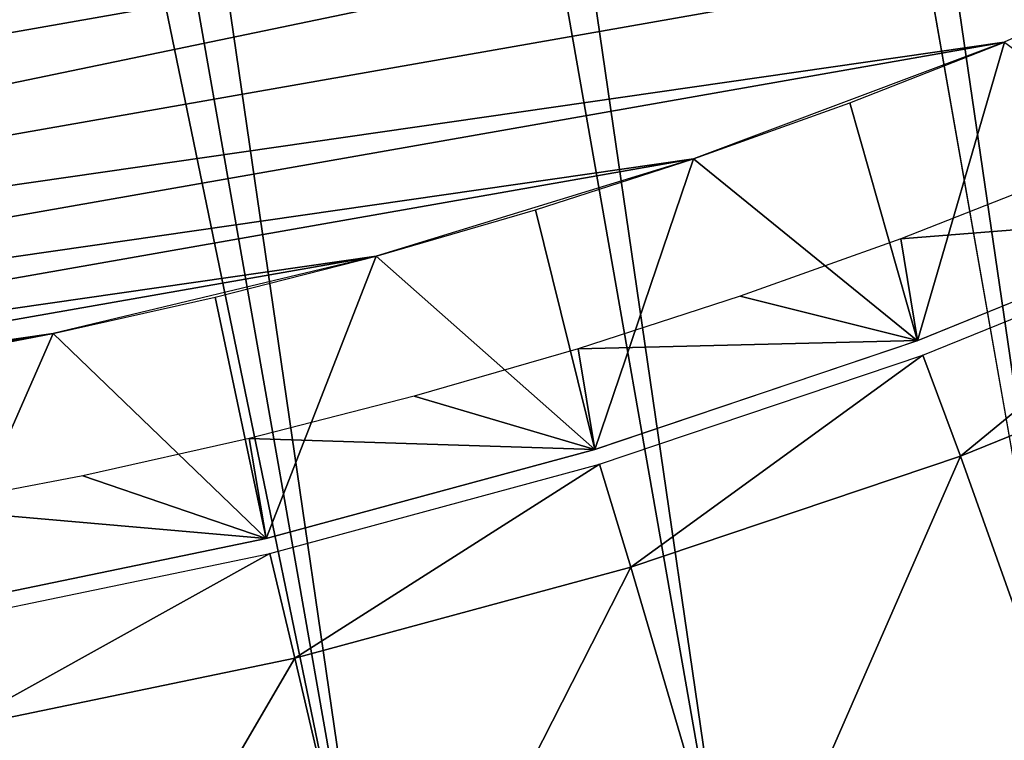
# Model space of a CAD drawing. Header units: millimetres. Extents: x -20 to 891, y -20 to 307.
# Tile 102 of 113: x 874.62 to 877.82, y 10.33 to 12.67. Entities that reach past the tile are written whole.
import ezdxf

# ---------------------------------------------------------------- set-up
doc = ezdxf.new("R2010")
doc.units = ezdxf.units.MM
doc.header["$LTSCALE"] = 41.718519
for name, color, linetype in [('71', 7, 'CONTINUOUS'), ('75', 7, 'CONTINUOUS'), ('77', 7, 'CONTINUOUS'), ('78', 7, 'CONTINUOUS'), ('79', 7, 'CONTINUOUS'), ('82', 7, 'CONTINUOUS')]:
    doc.layers.add(name, color=color, linetype=linetype)

msp = doc.modelspace()

# ---------------------------------------------------------------- linework, layer by layer
at = {"layer": '71', "linetype": 'Continuous'}
for points in [[(865.1762, 12.3431), (864.1754, 12.7432), (883.2159, 16.0909), (865.1762, 12.3431)], [(882.4116, 15.3733), (865.1762, 12.3431), (883.2159, 16.0909), (882.4116, 15.3733)], [(866.1998, 12.0053), (865.1762, 12.3431), (882.4116, 15.3733), (866.1998, 12.0053)], [(881.5647, 14.7067), (866.1998, 12.0053), (882.4116, 15.3733), (881.5647, 14.7067)], [(867.2422, 11.7312), (866.1998, 12.0053), (881.5647, 14.7067), (867.2422, 11.7312)], [(880.6783, 14.0935), (867.2422, 11.7312), (881.5647, 14.7067), (880.6783, 14.0935)], [(868.2995, 11.5217), (867.2422, 11.7312), (880.6783, 14.0935), (868.2995, 11.5217)], [(879.7558, 13.536), (868.2995, 11.5217), (880.6783, 14.0935), (879.7558, 13.536)], [(869.3676, 11.3778), (868.2995, 11.5217), (879.7558, 13.536), (869.3676, 11.3778)], [(878.8008, 13.0363), (869.3676, 11.3778), (879.7558, 13.536), (878.8008, 13.0363)], [(877.8169, 12.5964), (869.3676, 11.3778), (878.8008, 13.0363), (877.8169, 12.5964)], [(870.4426, 11.2999), (869.3676, 11.3778), (877.8169, 12.5964), (870.4426, 11.2999)], [(876.8079, 12.2179), (870.4426, 11.2999), (877.8169, 12.5964), (876.8079, 12.2179)], [(871.5204, 11.2883), (870.4426, 11.2999), (876.8079, 12.2179), (871.5204, 11.2883)], [(875.7773, 11.9023), (871.5204, 11.2883), (876.8079, 12.2179), (875.7773, 11.9023)], [(872.5969, 11.3431), (871.5204, 11.2883), (875.7773, 11.9023), (872.5969, 11.3431)], [(874.7294, 11.6507), (872.5969, 11.3431), (875.7773, 11.9023), (874.7294, 11.6507)], [(873.668, 11.464), (872.5969, 11.3431), (874.7294, 11.6507), (873.668, 11.464)]]:
    msp.add_3dface(points, dxfattribs=at)
at = {"layer": '75', "linetype": 'Continuous'}
for points in [[(877.4806, 11.9581, 3), (878.5597, 12.0433, 1.7733), (877.9958, 12.1604, 3), (877.4806, 11.9581, 3)], [(877.5354, 11.6277, 1.7733), (878.5597, 12.0433, 1.7733), (877.4806, 11.9581, 3), (877.5354, 11.6277, 1.7733)], [(876.9595, 11.7717, 3), (877.5354, 11.6277, 1.7733), (877.4806, 11.9581, 3), (876.9595, 11.7717, 3)], [(876.433, 11.6015, 3), (877.5354, 11.6277, 1.7733), (876.9595, 11.7717, 3), (876.433, 11.6015, 3)], [(876.4879, 11.2746, 1.7733), (877.5354, 11.6277, 1.7733), (876.433, 11.6015, 3), (876.4879, 11.2746, 1.7733)], [(875.9014, 11.4476, 3), (876.4879, 11.2746, 1.7733), (876.433, 11.6015, 3), (875.9014, 11.4476, 3)], [(875.3652, 11.3101, 3), (876.4879, 11.2746, 1.7733), (875.9014, 11.4476, 3), (875.3652, 11.3101, 3)], [(874.8251, 11.1892, 3), (875.4209, 10.9854, 1.7733), (875.3652, 11.3101, 3), (874.8251, 11.1892, 3)], [(875.4209, 10.9854, 1.7733), (876.4879, 11.2746, 1.7733), (875.3652, 11.3101, 3), (875.4209, 10.9854, 1.7733)], [(874.2816, 11.085, 3), (875.4209, 10.9854, 1.7733), (874.8251, 11.1892, 3), (874.2816, 11.085, 3)], [(874.3385, 10.7612, 1.7733), (875.4209, 10.9854, 1.7733), (874.2816, 11.085, 3), (874.3385, 10.7612, 1.7733)]]:
    msp.add_3dface(points, dxfattribs=at)
at = {"layer": '77', "linetype": 'Continuous'}
for points in [[(877.817, 12.5964, 1.0381), (877.5353, 11.6276, 1.5), (877.3153, 12.3994, 1.0381), (877.817, 12.5964, 1.0381)], [(878.5596, 12.0433, 1.5), (877.5353, 11.6276, 1.5), (877.817, 12.5964, 1.0381), (878.5596, 12.0433, 1.5)], [(877.3153, 12.3994, 1.0381), (877.5353, 11.6276, 1.5), (876.8079, 12.218, 1.0381), (877.3153, 12.3994, 1.0381)], [(876.8079, 12.218, 1.0381), (876.4878, 11.2746, 1.5), (876.2951, 12.0522, 1.0381), (876.8079, 12.218, 1.0381)], [(877.5353, 11.6276, 1.5), (876.4878, 11.2746, 1.5), (876.8079, 12.218, 1.0381), (877.5353, 11.6276, 1.5)], [(876.2951, 12.0522, 1.0381), (876.4878, 11.2746, 1.5), (875.7774, 11.9023, 1.0381), (876.2951, 12.0522, 1.0381)], [(875.7774, 11.9023, 1.0381), (875.4209, 10.9854, 1.5), (875.2553, 11.7684, 1.0381), (875.7774, 11.9023, 1.0381)], [(876.4878, 11.2746, 1.5), (875.4209, 10.9854, 1.5), (875.7774, 11.9023, 1.0381), (876.4878, 11.2746, 1.5)], [(875.2553, 11.7684, 1.0381), (875.4209, 10.9854, 1.5), (874.7294, 11.6507, 1.0381), (875.2553, 11.7684, 1.0381)], [(874.7294, 11.6507, 1.0381), (874.3384, 10.7612, 1.5), (874.2, 11.5492, 1.0381), (874.7294, 11.6507, 1.0381)], [(875.4209, 10.9854, 1.5), (874.3384, 10.7612, 1.5), (874.7294, 11.6507, 1.0381), (875.4209, 10.9854, 1.5)]]:
    msp.add_3dface(points, dxfattribs=at)
at = {"layer": '78', "linetype": 'Continuous'}
for points in [[(871.2454, 48.7846, 65), (870.0603, 48.754, 65), (876.9384, 9.6348, 65), (871.2454, 48.7846, 65)], [(872.43, 48.745, 65), (871.2454, 48.7846, 65), (878.0628, 10.0102, 65), (872.43, 48.745, 65)], [(878.0628, 10.0102, 65), (871.2454, 48.7846, 65), (876.9384, 9.6348, 65), (878.0628, 10.0102, 65)], [(870.0603, 48.754, 65), (868.8793, 48.6532, 65), (875.7939, 9.3267, 65), (870.0603, 48.754, 65)], [(876.9384, 9.6348, 65), (870.0603, 48.754, 65), (875.7939, 9.3267, 65), (876.9384, 9.6348, 65)], [(873.6103, 48.6353, 65), (872.43, 48.745, 65), (879.1629, 10.4516, 65), (873.6103, 48.6353, 65)], [(879.1629, 10.4516, 65), (872.43, 48.745, 65), (878.0628, 10.0102, 65), (879.1629, 10.4516, 65)], [(868.8793, 48.6532, 65), (867.7063, 48.4826, 65), (875.7939, 9.3267, 65), (868.8793, 48.6532, 65)], [(874.782, 48.4558, 65), (873.6103, 48.6353, 65), (880.2349, 10.9573, 65), (874.782, 48.4558, 65)], [(880.2349, 10.9573, 65), (873.6103, 48.6353, 65), (879.1629, 10.4516, 65), (880.2349, 10.9573, 65)], [(867.124, 48.3713, 65), (874.6329, 9.0869, 65), (867.7063, 48.4826, 65), (867.124, 48.3713, 65)], [(867.7063, 48.4826, 65), (874.6329, 9.0869, 65), (875.7939, 9.3267, 65), (867.7063, 48.4826, 65)], [(875.9409, 48.2073, 65), (874.782, 48.4558, 65), (881.2752, 11.5257, 65), (875.9409, 48.2073, 65)], [(881.2752, 11.5257, 65), (874.782, 48.4558, 65), (880.2349, 10.9573, 65), (881.2752, 11.5257, 65)], [(874.0476, 8.9929, 65), (874.6329, 9.0869, 65), (867.124, 48.3713, 65), (874.0476, 8.9929, 65)], [(877.0832, 47.8905, 65), (875.9409, 48.2073, 65), (882.2798, 12.1546, 65), (877.0832, 47.8905, 65)], [(882.2798, 12.1546, 65), (875.9409, 48.2073, 65), (881.2752, 11.5257, 65), (882.2798, 12.1546, 65)], [(883.2456, 12.842, 65), (877.0832, 47.8905, 65), (882.2798, 12.1546, 65), (883.2456, 12.842, 65)]]:
    msp.add_3dface(points, dxfattribs=at)
at = {"layer": '79', "linetype": 'Continuous'}
for points in [[(878.1107, 10.0279), (877.6746, 11.2527), (878.7213, 11.6774), (878.1107, 10.0279)], [(876.9709, 9.6446), (876.6042, 10.8919), (877.6746, 11.2527), (876.9709, 9.6446)], [(878.1107, 10.0279), (876.9709, 9.6446), (877.6746, 11.2527), (878.1107, 10.0279)], [(875.8103, 9.3306), (875.5139, 10.5964), (876.6042, 10.8919), (875.8103, 9.3306)], [(876.9709, 9.6446), (875.8103, 9.3306), (876.6042, 10.8919), (876.9709, 9.6446)], [(874.6329, 9.0869), (874.4078, 10.3673), (875.5139, 10.5964), (874.6329, 9.0869)], [(875.8103, 9.3306), (874.6329, 9.0869), (875.5139, 10.5964), (875.8103, 9.3306)], [(874.6329, 9.0869), (874.0391, 8.9917), (874.4078, 10.3673), (874.6329, 9.0869)]]:
    msp.add_3dface(points, dxfattribs=at)
at = {"layer": '82', "linetype": 'Continuous'}
for points in [[(877.5527, 11.5808, 0.61), (878.5799, 11.9976, 0.61), (877.6746, 11.2527), (877.5527, 11.5808, 0.61)], [(877.6746, 11.2527), (878.5799, 11.9976, 0.61), (878.7213, 11.6774), (877.6746, 11.2527)], [(876.5025, 11.2268, 0.61), (877.5527, 11.5808, 0.61), (876.6042, 10.8919), (876.5025, 11.2268, 0.61)], [(876.6042, 10.8919), (877.5527, 11.5808, 0.61), (877.6746, 11.2527), (876.6042, 10.8919)], [(875.4326, 10.9368, 0.61), (876.5025, 11.2268, 0.61), (875.5139, 10.5964), (875.4326, 10.9368, 0.61)], [(875.5139, 10.5964), (876.5025, 11.2268, 0.61), (876.6042, 10.8919), (875.5139, 10.5964)], [(874.3472, 10.712, 0.61), (875.4326, 10.9368, 0.61), (874.4078, 10.3673), (874.3472, 10.712, 0.61)], [(874.4078, 10.3673), (875.4326, 10.9368, 0.61), (875.5139, 10.5964), (874.4078, 10.3673)]]:
    msp.add_3dface(points, dxfattribs=at)

doc.saveas('drawing.dxf')
